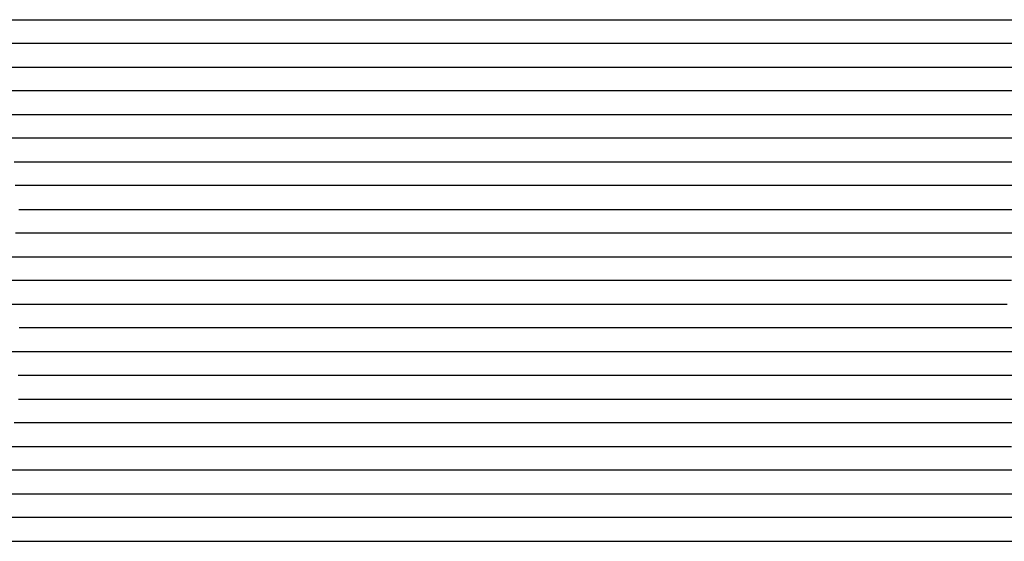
# Model space of a CAD drawing. Extents: x -4 to 4.3, y -2 to 2.5.
# Tile 69 of 108: x 1.19 to 1.71, y -0.6 to -0.32. Entities that reach past the tile are written whole.
import ezdxf

# ---------------------------------------------------------------- set-up
doc = ezdxf.new("R2010")
doc.units = 0

msp = doc.modelspace()

# ---------------------------------------------------------------- linework, layer by layer
at = {"layer": 'Default', "color": 72, "linetype": 'CONTINUOUS'}
for p, q in [((1.179468, -0.32496, -0.10439), (1.189794, -0.32496, -0.093793)), ((1.189794, -0.32496, -0.093793), (1.200698, -0.32496, -0.08371)), ((1.200698, -0.32496, -0.08371), (1.21217, -0.32496, -0.07424)), ((1.21217, -0.32496, -0.07424), (1.22422, -0.32496, -0.065285)), ((1.22422, -0.32496, -0.065285), (1.236761, -0.32496, -0.056683)), ((1.236761, -0.32496, -0.056683), (1.249646, -0.32496, -0.04901)), ((1.249646, -0.32496, -0.04901), (1.263071, -0.32496, -0.041935)), ((1.263071, -0.32496, -0.041935), (1.276894, -0.32496, -0.035404)), ((1.276894, -0.32496, -0.035404), (1.291022, -0.32496, -0.0298)), ((1.291022, -0.32496, -0.0298), (1.305546, -0.32496, -0.024671)), ((1.305546, -0.32496, -0.024671), (1.320279, -0.32496, -0.020384)), ((1.320279, -0.32496, -0.020384), (1.335282, -0.32496, -0.016788)), ((1.335282, -0.32496, -0.016788), (1.350476, -0.32496, -0.013867)), ((1.350476, -0.32496, -0.013867), (1.36582, -0.32496, -0.011909)), ((1.36582, -0.32496, -0.011909), (1.38132, -0.32496, -0.010529)), ((1.38132, -0.32496, -0.010529), (1.834375, -0.32496, -0.01)), ((1.193652, -0.33746, -0.093857), (1.182142, -0.33746, -0.105499)), ((1.205688, -0.33746, -0.082808), (1.193652, -0.33746, -0.093857)), ((1.2184, -0.33746, -0.072283), (1.205688, -0.33746, -0.082808)), ((1.231467, -0.33746, -0.062946), (1.2184, -0.33746, -0.072283)), ((1.245052, -0.33746, -0.054037), (1.231467, -0.33746, -0.062946)), ((1.258961, -0.33746, -0.046135), (1.245052, -0.33746, -0.054037)), ((1.273307, -0.33746, -0.03879), (1.258961, -0.33746, -0.046135)), ((1.287895, -0.33746, -0.032496), (1.273307, -0.33746, -0.03879)), ((1.302828, -0.33746, -0.026766), (1.287895, -0.33746, -0.032496)), ((1.31793, -0.33746, -0.022116), (1.302828, -0.33746, -0.026766)), ((1.333243, -0.33746, -0.018051), (1.31793, -0.33746, -0.022116)), ((1.348706, -0.33746, -0.014914), (1.333243, -0.33746, -0.018051)), ((1.37984, -0.33746, -0.010921), (1.348706, -0.33746, -0.014914)), ((1.395464, -0.33746, -0.010124), (1.37984, -0.33746, -0.010921)), ((1.411089, -0.33746, -0.01), (1.395464, -0.33746, -0.010124)), ((1.723588, -0.33746, -0.010345), (1.411089, -0.33746, -0.01)), ((1.183833, -0.34996, -0.108378), (1.193992, -0.34996, -0.097437)), ((1.193992, -0.34996, -0.097437), (1.204623, -0.34996, -0.087116)), ((1.204623, -0.34996, -0.087116), (1.215835, -0.34996, -0.077347)), ((1.215835, -0.34996, -0.077347), (1.227615, -0.34996, -0.06821)), ((1.227615, -0.34996, -0.06821), (1.239961, -0.34996, -0.05977)), ((1.239961, -0.34996, -0.05977), (1.25286, -0.34996, -0.051662)), ((1.25286, -0.34996, -0.051662), (1.266089, -0.34996, -0.044336)), ((1.266089, -0.34996, -0.044336), (1.279758, -0.34996, -0.037777)), ((1.279758, -0.34996, -0.037777), (1.293845, -0.34996, -0.031644)), ((1.293845, -0.34996, -0.031644), (1.308171, -0.34996, -0.026373)), ((1.308171, -0.34996, -0.026373), (1.322835, -0.34996, -0.021726)), ((1.322835, -0.34996, -0.021726), (1.33773, -0.34996, -0.017877)), ((1.33773, -0.34996, -0.017877), (1.352858, -0.34996, -0.014846)), ((1.352858, -0.34996, -0.014846), (1.368179, -0.34996, -0.012448)), ((1.368179, -0.34996, -0.012448), (1.383616, -0.34996, -0.011009)), ((1.383616, -0.34996, -0.011009), (1.399173, -0.34996, -0.010131)), ((1.399173, -0.34996, -0.010131), (1.649148, -0.34996, -0.010018)), ((1.649148, -0.34996, -0.010018), (1.742888, -0.34996, -0.011298)), ((1.194609, -0.36246, -0.100741), (1.183506, -0.36246, -0.113158)), ((1.206414, -0.36246, -0.089051), (1.194609, -0.36246, -0.100741)), ((1.218712, -0.36246, -0.078387), (1.206414, -0.36246, -0.089051)), ((1.231486, -0.36246, -0.068375), (1.218712, -0.36246, -0.078387)), ((1.244884, -0.36246, -0.058939), (1.231486, -0.36246, -0.068375)), ((1.27272, -0.36246, -0.042832), (1.244884, -0.36246, -0.058939)), ((1.3019, -0.36246, -0.029963), (1.27272, -0.36246, -0.042832)), ((1.316891, -0.36246, -0.024834), (1.3019, -0.36246, -0.029963)), ((1.332068, -0.36246, -0.020375), (1.316891, -0.36246, -0.024834)), ((1.34745, -0.36246, -0.01661), (1.332068, -0.36246, -0.020375)), ((1.36293, -0.36246, -0.013845), (1.34745, -0.36246, -0.01661)), ((1.378505, -0.36246, -0.011707), (1.36293, -0.36246, -0.013845)), ((1.394124, -0.36246, -0.010455), (1.378505, -0.36246, -0.011707)), ((1.409749, -0.36246, -0.010023), (1.394124, -0.36246, -0.010455)), ((1.644117, -0.36246, -0.010197), (1.409749, -0.36246, -0.010023)), ((1.722214, -0.36246, -0.012406), (1.644117, -0.36246, -0.010197)), ((1.182928, -0.37496, -0.118346), (1.192513, -0.37496, -0.107144)), ((1.192513, -0.37496, -0.107144), (1.20267, -0.37496, -0.096386)), ((1.20267, -0.37496, -0.096386), (1.213397, -0.37496, -0.086141)), ((1.213397, -0.37496, -0.086141), (1.224697, -0.37496, -0.076475)), ((1.224697, -0.37496, -0.076475), (1.23657, -0.37496, -0.067452)), ((1.23657, -0.37496, -0.067452), (1.261946, -0.37496, -0.050885)), ((1.261946, -0.37496, -0.050885), (1.275171, -0.37496, -0.043733)), ((1.275171, -0.37496, -0.043733), (1.288915, -0.37496, -0.036962)), ((1.288915, -0.37496, -0.036962), (1.302932, -0.37496, -0.031086)), ((1.302932, -0.37496, -0.031086), (1.317342, -0.37496, -0.025805)), ((1.317342, -0.37496, -0.025805), (1.332012, -0.37496, -0.021385)), ((1.332012, -0.37496, -0.021385), (1.346973, -0.37496, -0.017553)), ((1.346973, -0.37496, -0.017553), (1.377465, -0.37496, -0.012357)), ((1.377465, -0.37496, -0.012357), (1.392911, -0.37496, -0.010813)), ((1.392911, -0.37496, -0.010813), (1.408458, -0.37496, -0.010103)), ((1.408458, -0.37496, -0.010103), (1.611567, -0.37496, -0.01001)), ((1.611567, -0.37496, -0.01001), (1.658432, -0.37496, -0.011317)), ((1.658432, -0.37496, -0.011317), (1.720855, -0.37496, -0.014424)), ((1.193237, -0.38746, -0.110488), (1.182636, -0.38746, -0.123498)), ((1.20456, -0.38746, -0.098227), (1.193237, -0.38746, -0.110488)), ((1.216499, -0.38746, -0.086874), (1.20456, -0.38746, -0.098227)), ((1.228819, -0.38746, -0.076473), (1.216499, -0.38746, -0.086874)), ((1.241804, -0.38746, -0.066344), (1.228819, -0.38746, -0.076473)), ((1.255187, -0.38746, -0.057387), (1.241804, -0.38746, -0.066344)), ((1.269021, -0.38746, -0.04905), (1.255187, -0.38746, -0.057387)), ((1.283197, -0.38746, -0.041607), (1.269021, -0.38746, -0.04905)), ((1.297735, -0.38746, -0.034869), (1.283197, -0.38746, -0.041607)), ((1.312477, -0.38746, -0.029062), (1.297735, -0.38746, -0.034869)), ((1.32753, -0.38746, -0.023774), (1.312477, -0.38746, -0.029062)), ((1.342757, -0.38746, -0.019538), (1.32753, -0.38746, -0.023774)), ((1.358149, -0.38746, -0.015996), (1.342757, -0.38746, -0.019538)), ((1.373677, -0.38746, -0.013281), (1.358149, -0.38746, -0.015996)), ((1.38926, -0.38746, -0.011541), (1.373677, -0.38746, -0.013281)), ((1.404881, -0.38746, -0.010396), (1.38926, -0.38746, -0.011541)), ((1.420506, -0.38746, -0.010004), (1.404881, -0.38746, -0.010396)), ((1.607998, -0.38746, -0.010129), (1.420506, -0.38746, -0.010004)), ((1.639193, -0.38746, -0.011398), (1.607998, -0.38746, -0.010129)), ((1.701558, -0.38746, -0.015635), (1.639193, -0.38746, -0.011398)), ((1.748413, -0.38746, -0.017589), (1.701558, -0.38746, -0.015635)), ((1.185166, -0.39996, -0.124954), (1.201168, -0.39996, -0.106148)), ((1.201168, -0.39996, -0.106148), (1.211352, -0.39996, -0.095502)), ((1.211352, -0.39996, -0.095502), (1.222153, -0.39996, -0.085308)), ((1.222153, -0.39996, -0.085308), (1.233516, -0.39996, -0.075717)), ((1.233516, -0.39996, -0.075717), (1.257963, -0.39996, -0.058045)), ((1.257963, -0.39996, -0.058045), (1.270775, -0.39996, -0.050187)), ((1.270775, -0.39996, -0.050187), (1.297914, -0.39996, -0.036378)), ((1.297914, -0.39996, -0.036378), (1.311941, -0.39996, -0.0307)), ((1.311941, -0.39996, -0.0307), (1.326425, -0.39996, -0.025418)), ((1.326425, -0.39996, -0.025418), (1.356102, -0.39996, -0.017281)), ((1.356102, -0.39996, -0.017281), (1.371237, -0.39996, -0.014316)), ((1.371237, -0.39996, -0.014316), (1.38657, -0.39996, -0.012165)), ((1.38657, -0.39996, -0.012165), (1.402044, -0.39996, -0.010663)), ((1.402044, -0.39996, -0.010663), (1.43321, -0.39996, -0.01)), ((1.43321, -0.39996, -0.01), (1.589459, -0.39996, -0.010034)), ((1.589459, -0.39996, -0.010034), (1.620706, -0.39996, -0.011137)), ((1.620706, -0.39996, -0.011137), (1.714119, -0.39996, -0.019349)), ((1.196065, -0.41246, -0.11633), (1.185666, -0.41246, -0.129586)), ((1.206985, -0.41246, -0.104082), (1.196065, -0.41246, -0.11633)), ((1.218513, -0.41246, -0.092286), (1.206985, -0.41246, -0.104082)), ((1.230744, -0.41246, -0.081094), (1.218513, -0.41246, -0.092286)), ((1.243489, -0.41246, -0.070962), (1.230744, -0.41246, -0.081094)), ((1.256641, -0.41246, -0.061634), (1.243489, -0.41246, -0.070962)), ((1.270262, -0.41246, -0.052898), (1.256641, -0.41246, -0.061634)), ((1.284237, -0.41246, -0.045043), (1.270262, -0.41246, -0.052898)), ((1.298603, -0.41246, -0.037859), (1.284237, -0.41246, -0.045043)), ((1.313269, -0.41246, -0.031586), (1.298603, -0.41246, -0.037859)), ((1.328188, -0.41246, -0.026105), (1.313269, -0.41246, -0.031586)), ((1.343377, -0.41246, -0.021377), (1.328188, -0.41246, -0.026105)), ((1.374149, -0.41246, -0.014518), (1.343377, -0.41246, -0.021377)), ((1.389713, -0.41246, -0.012268), (1.374149, -0.41246, -0.014518)), ((1.405316, -0.41246, -0.010887), (1.389713, -0.41246, -0.012268)), ((1.420941, -0.41246, -0.010059), (1.405316, -0.41246, -0.010887)), ((1.577187, -0.41246, -0.010009), (1.420941, -0.41246, -0.010059)), ((1.608375, -0.41246, -0.011237), (1.577187, -0.41246, -0.010009)), ((1.639428, -0.41246, -0.013889), (1.608375, -0.41246, -0.011237)), ((1.717093, -0.41246, -0.023115), (1.639428, -0.41246, -0.013889)), ((1.187618, -0.42496, -0.132698), (1.190322, -0.42496, -0.128599)), ((1.190322, -0.42496, -0.128599), (1.198927, -0.42496, -0.117593)), ((1.198927, -0.42496, -0.117593), (1.20855, -0.42496, -0.106406)), ((1.20855, -0.42496, -0.106406), (1.218741, -0.42496, -0.095707)), ((1.218741, -0.42496, -0.095707), (1.229516, -0.42496, -0.085522)), ((1.229516, -0.42496, -0.085522), (1.240872, -0.42496, -0.07592)), ((1.240872, -0.42496, -0.07592), (1.252803, -0.42496, -0.066969)), ((1.252803, -0.42496, -0.066969), (1.265302, -0.42496, -0.058335)), ((1.265302, -0.42496, -0.058335), (1.278158, -0.42496, -0.050423)), ((1.278158, -0.42496, -0.050423), (1.305283, -0.42496, -0.03666)), ((1.305283, -0.42496, -0.03666), (1.333793, -0.42496, -0.02551)), ((1.333793, -0.42496, -0.02551), (1.348425, -0.42496, -0.02117)), ((1.348425, -0.42496, -0.02117), (1.363406, -0.42496, -0.017313)), ((1.363406, -0.42496, -0.017313), (1.378537, -0.42496, -0.014383)), ((1.378537, -0.42496, -0.014383), (1.393877, -0.42496, -0.012219)), ((1.393877, -0.42496, -0.012219), (1.409349, -0.42496, -0.010749)), ((1.409349, -0.42496, -0.010749), (1.424904, -0.42496, -0.010086)), ((1.424904, -0.42496, -0.010086), (1.565514, -0.42496, -0.010007)), ((1.565514, -0.42496, -0.010007), (1.596762, -0.42496, -0.011005)), ((1.596762, -0.42496, -0.011005), (1.627935, -0.42496, -0.014219)), ((1.627935, -0.42496, -0.014219), (1.70525, -0.42496, -0.025649)), ((1.70525, -0.42496, -0.025649), (1.73625, -0.42496, -0.028814)), ((1.188286, -0.43746, -0.134003), (1.185876, -0.43746, -0.131463)), ((1.193105, -0.43746, -0.129941), (1.188286, -0.43746, -0.134003)), ((1.203498, -0.43746, -0.116678), (1.193105, -0.43746, -0.129941)), ((1.214451, -0.43746, -0.104383), (1.203498, -0.43746, -0.116678)), ((1.225964, -0.43746, -0.092668), (1.214451, -0.43746, -0.104383)), ((1.238168, -0.43746, -0.081473), (1.225964, -0.43746, -0.092668)), ((1.250807, -0.43746, -0.071366), (1.238168, -0.43746, -0.081473)), ((1.263945, -0.43746, -0.061818), (1.250807, -0.43746, -0.071366)), ((1.277591, -0.43746, -0.053033), (1.263945, -0.43746, -0.061818)), ((1.291555, -0.43746, -0.045245), (1.277591, -0.43746, -0.053033)), ((1.305937, -0.43746, -0.038024), (1.291555, -0.43746, -0.045245)), ((1.320597, -0.43746, -0.031799), (1.305937, -0.43746, -0.038024)), ((1.335526, -0.43746, -0.026293), (1.320597, -0.43746, -0.031799)), ((1.350687, -0.43746, -0.021611), (1.335526, -0.43746, -0.026293)), ((1.365978, -0.43746, -0.017798), (1.350687, -0.43746, -0.021611)), ((1.381435, -0.43746, -0.014551), (1.365978, -0.43746, -0.017798)), ((1.396998, -0.43746, -0.012247), (1.381435, -0.43746, -0.014551)), ((1.412603, -0.43746, -0.010851), (1.396998, -0.43746, -0.012247)), ((1.428228, -0.43746, -0.010065), (1.412603, -0.43746, -0.010851)), ((1.553227, -0.43746, -0.01), (1.428228, -0.43746, -0.010065)), ((1.58441, -0.43746, -0.010821), (1.553227, -0.43746, -0.01)), ((1.599937, -0.43746, -0.012114), (1.58441, -0.43746, -0.010821)), ((1.630788, -0.43746, -0.016114), (1.599937, -0.43746, -0.012114)), ((1.692206, -0.43746, -0.027766), (1.630788, -0.43746, -0.016114)), ((1.723251, -0.43746, -0.032518), (1.692206, -0.43746, -0.027766)), ((1.177747, -0.44996, -0.118473), (1.189166, -0.44996, -0.130762)), ((1.189166, -0.44996, -0.130762), (1.194484, -0.44996, -0.134019)), ((1.194484, -0.44996, -0.134019), (1.197143, -0.44996, -0.129829)), ((1.197143, -0.44996, -0.129829), (1.199802, -0.44996, -0.126086)), ((1.199802, -0.44996, -0.126086), (1.208851, -0.44996, -0.114742)), ((1.208851, -0.44996, -0.114742), (1.218594, -0.44996, -0.103752)), ((1.218594, -0.44996, -0.103752), (1.22896, -0.44996, -0.093231)), ((1.22896, -0.44996, -0.093231), (1.239926, -0.44996, -0.083254)), ((1.239926, -0.44996, -0.083254), (1.251483, -0.44996, -0.073888)), ((1.251483, -0.44996, -0.073888), (1.263622, -0.44996, -0.064788)), ((1.263622, -0.44996, -0.064788), (1.276124, -0.44996, -0.056422)), ((1.276124, -0.44996, -0.056422), (1.302616, -0.44996, -0.041495)), ((1.302616, -0.44996, -0.041495), (1.316331, -0.44996, -0.035203)), ((1.316331, -0.44996, -0.035203), (1.330533, -0.44996, -0.029367)), ((1.330533, -0.44996, -0.029367), (1.344985, -0.44996, -0.024453)), ((1.344985, -0.44996, -0.024453), (1.359778, -0.44996, -0.020081)), ((1.359778, -0.44996, -0.020081), (1.390007, -0.44996, -0.01383)), ((1.390007, -0.44996, -0.01383), (1.40536, -0.44996, -0.011813)), ((1.40536, -0.44996, -0.011813), (1.420852, -0.44996, -0.010601)), ((1.420852, -0.44996, -0.010601), (1.436429, -0.44996, -0.010007)), ((1.436429, -0.44996, -0.010007), (1.545793, -0.44996, -0.01)), ((1.545793, -0.44996, -0.01), (1.561418, -0.44996, -0.010161)), ((1.561418, -0.44996, -0.010161), (1.592648, -0.44996, -0.012203)), ((1.592648, -0.44996, -0.012203), (1.608222, -0.44996, -0.014126)), ((1.608222, -0.44996, -0.014126), (1.639145, -0.44996, -0.019625)), ((1.639145, -0.44996, -0.019625), (1.700154, -0.44996, -0.033684)), ((1.700154, -0.44996, -0.033684), (1.715393, -0.44996, -0.036797)), ((1.189677, -0.46246, -0.12716), (1.179922, -0.46246, -0.116888)), ((1.19205, -0.46246, -0.130128), (1.189677, -0.46246, -0.12716)), ((1.194422, -0.46246, -0.132875), (1.19205, -0.46246, -0.130128)), ((1.199166, -0.46246, -0.132403), (1.194422, -0.46246, -0.132875)), ((1.209388, -0.46246, -0.119031), (1.199166, -0.46246, -0.132403)), ((1.220306, -0.46246, -0.106408), (1.209388, -0.46246, -0.119031)), ((1.231626, -0.46246, -0.094818), (1.220306, -0.46246, -0.106408)), ((1.243662, -0.46246, -0.083367), (1.231626, -0.46246, -0.094818)), ((1.256362, -0.46246, -0.072854), (1.243662, -0.46246, -0.083367)), ((1.282955, -0.46246, -0.054478), (1.256362, -0.46246, -0.072854)), ((1.296873, -0.46246, -0.046582), (1.282955, -0.46246, -0.054478)), ((1.311226, -0.46246, -0.03926), (1.296873, -0.46246, -0.046582)), ((1.340659, -0.46246, -0.02715), (1.311226, -0.46246, -0.03926)), ((1.355753, -0.46246, -0.022353), (1.340659, -0.46246, -0.02715)), ((1.371039, -0.46246, -0.018263), (1.355753, -0.46246, -0.022353)), ((1.386498, -0.46246, -0.01499), (1.371039, -0.46246, -0.018263)), ((1.40203, -0.46246, -0.012704), (1.386498, -0.46246, -0.01499)), ((1.417633, -0.46246, -0.010997), (1.40203, -0.46246, -0.012704)), ((1.433257, -0.46246, -0.010177), (1.417633, -0.46246, -0.010997)), ((1.448882, -0.46246, -0.01), (1.433257, -0.46246, -0.010177)), ((1.558231, -0.46246, -0.010257), (1.448882, -0.46246, -0.01)), ((1.573778, -0.46246, -0.011133), (1.558231, -0.46246, -0.010257)), ((1.589256, -0.46246, -0.012683), (1.573778, -0.46246, -0.011133)), ((1.604627, -0.46246, -0.014807), (1.589256, -0.46246, -0.012683)), ((1.619918, -0.46246, -0.017598), (1.604627, -0.46246, -0.014807)), ((1.650155, -0.46246, -0.024475), (1.619918, -0.46246, -0.017598)), ((1.710595, -0.46246, -0.041245), (1.650155, -0.46246, -0.024475)), ((1.181516, -0.47496, -0.115179), (1.192949, -0.47496, -0.126844)), ((1.192949, -0.47496, -0.126844), (1.203886, -0.47496, -0.131521)), ((1.203886, -0.47496, -0.131521), (1.205682, -0.47496, -0.128704)), ((1.205682, -0.47496, -0.128704), (1.207477, -0.47496, -0.126192)), ((1.207477, -0.47496, -0.126192), (1.218253, -0.47496, -0.112878)), ((1.218253, -0.47496, -0.112878), (1.228006, -0.47496, -0.102109)), ((1.228006, -0.47496, -0.102109), (1.238496, -0.47496, -0.091718)), ((1.238496, -0.47496, -0.091718), (1.261296, -0.47496, -0.072161)), ((1.261296, -0.47496, -0.072161), (1.273309, -0.47496, -0.063305)), ((1.273309, -0.47496, -0.063305), (1.285886, -0.47496, -0.055168)), ((1.285886, -0.47496, -0.055168), (1.299005, -0.47496, -0.047443)), ((1.299005, -0.47496, -0.047443), (1.312469, -0.47496, -0.040438)), ((1.312469, -0.47496, -0.040438), (1.32633, -0.47496, -0.034255)), ((1.32633, -0.47496, -0.034255), (1.3406, -0.47496, -0.028547)), ((1.3406, -0.47496, -0.028547), (1.355107, -0.47496, -0.023784)), ((1.355107, -0.47496, -0.023784), (1.369952, -0.47496, -0.019587)), ((1.369952, -0.47496, -0.019587), (1.384988, -0.47496, -0.01608)), ((1.384988, -0.47496, -0.01608), (1.400205, -0.47496, -0.013501)), ((1.400205, -0.47496, -0.013501), (1.41561, -0.47496, -0.011462)), ((1.41561, -0.47496, -0.011462), (1.4311, -0.47496, -0.010382)), ((1.4311, -0.47496, -0.010382), (1.540433, -0.47496, -0.010001)), ((1.540433, -0.47496, -0.010001), (1.556058, -0.47496, -0.010398)), ((1.556058, -0.47496, -0.010398), (1.571677, -0.47496, -0.011411)), ((1.571677, -0.47496, -0.011411), (1.58727, -0.47496, -0.013204)), ((1.58727, -0.47496, -0.013204), (1.602792, -0.47496, -0.015749)), ((1.602792, -0.47496, -0.015749), (1.633523, -0.47496, -0.022483)), ((1.633523, -0.47496, -0.022483), (1.663771, -0.47496, -0.031283)), ((1.663771, -0.47496, -0.031283), (1.708284, -0.47496, -0.046416)), ((1.197539, -0.48746, -0.12792), (1.187671, -0.48746, -0.117419)), ((1.199911, -0.48746, -0.130832), (1.197539, -0.48746, -0.12792)), ((1.202283, -0.48746, -0.133267), (1.199911, -0.48746, -0.130832)), ((1.207027, -0.48746, -0.132125), (1.202283, -0.48746, -0.133267)), ((1.217283, -0.48746, -0.118705), (1.207027, -0.48746, -0.132125)), ((1.228244, -0.48746, -0.106105), (1.217283, -0.48746, -0.118705)), ((1.239594, -0.48746, -0.094577), (1.228244, -0.48746, -0.106105)), ((1.251662, -0.48746, -0.083157), (1.239594, -0.48746, -0.094577)), ((1.264396, -0.48746, -0.072686), (1.251662, -0.48746, -0.083157)), ((1.29102, -0.48746, -0.054398), (1.264396, -0.48746, -0.072686)), ((1.319219, -0.48746, -0.039079), (1.29102, -0.48746, -0.054398)), ((1.333778, -0.48746, -0.032809), (1.319219, -0.48746, -0.039079)), ((1.34868, -0.48746, -0.027004), (1.333778, -0.48746, -0.032809)), ((1.363795, -0.48746, -0.022239), (1.34868, -0.48746, -0.027004)), ((1.379089, -0.48746, -0.018231), (1.363795, -0.48746, -0.022239)), ((1.394548, -0.48746, -0.014997), (1.379089, -0.48746, -0.018231)), ((1.410082, -0.48746, -0.012713), (1.394548, -0.48746, -0.014997)), ((1.425682, -0.48746, -0.011022), (1.410082, -0.48746, -0.012713)), ((1.441306, -0.48746, -0.010136), (1.425682, -0.48746, -0.011022)), ((1.456931, -0.48746, -0.01), (1.441306, -0.48746, -0.010136)), ((1.550632, -0.48746, -0.0103), (1.456931, -0.48746, -0.01)), ((1.581597, -0.48746, -0.013179), (1.550632, -0.48746, -0.0103)), ((1.596862, -0.48746, -0.015605), (1.581597, -0.48746, -0.013179)), ((1.626987, -0.48746, -0.022651), (1.596862, -0.48746, -0.015605)), ((1.641804, -0.48746, -0.0271), (1.626987, -0.48746, -0.022651)), ((1.671011, -0.48746, -0.037344), (1.641804, -0.48746, -0.0271)), ((1.714796, -0.48746, -0.054953), (1.671011, -0.48746, -0.037344)), ((1.182624, -0.49996, -0.108972), (1.194611, -0.49996, -0.120548)), ((1.194611, -0.49996, -0.120548), (1.205851, -0.49996, -0.133053)), ((1.205851, -0.49996, -0.133053), (1.211073, -0.49996, -0.132282)), ((1.211073, -0.49996, -0.132282), (1.213685, -0.49996, -0.128448)), ((1.213685, -0.49996, -0.128448), (1.216296, -0.49996, -0.12499)), ((1.216296, -0.49996, -0.12499), (1.225711, -0.49996, -0.113401)), ((1.225711, -0.49996, -0.113401), (1.235564, -0.49996, -0.102409)), ((1.235564, -0.49996, -0.102409), (1.245993, -0.49996, -0.091989)), ((1.245993, -0.49996, -0.091989), (1.2687, -0.49996, -0.072378)), ((1.2687, -0.49996, -0.072378), (1.280689, -0.49996, -0.06352)), ((1.280689, -0.49996, -0.06352), (1.293256, -0.49996, -0.055371)), ((1.293256, -0.49996, -0.055371), (1.306367, -0.49996, -0.047721)), ((1.306367, -0.49996, -0.047721), (1.319862, -0.49996, -0.040677)), ((1.319862, -0.49996, -0.040677), (1.333714, -0.49996, -0.034497)), ((1.333714, -0.49996, -0.034497), (1.347983, -0.49996, -0.028726)), ((1.347983, -0.49996, -0.028726), (1.362468, -0.49996, -0.023834)), ((1.362468, -0.49996, -0.023834), (1.377272, -0.49996, -0.019592)), ((1.377272, -0.49996, -0.019592), (1.392292, -0.49996, -0.01613)), ((1.392292, -0.49996, -0.01613), (1.407518, -0.49996, -0.013542)), ((1.407518, -0.49996, -0.013542), (1.422922, -0.49996, -0.011539)), ((1.422922, -0.49996, -0.011539), (1.438417, -0.49996, -0.010484)), ((1.438417, -0.49996, -0.010484), (1.532123, -0.49996, -0.01)), ((1.532123, -0.49996, -0.01), (1.547748, -0.49996, -0.010394)), ((1.547748, -0.49996, -0.010394), (1.563368, -0.49996, -0.011425)), ((1.563368, -0.49996, -0.011425), (1.578959, -0.49996, -0.013306)), ((1.578959, -0.49996, -0.013306), (1.594472, -0.49996, -0.016089)), ((1.594472, -0.49996, -0.016089), (1.609851, -0.49996, -0.01947)), ((1.609851, -0.49996, -0.01947), (1.625112, -0.49996, -0.023816)), ((1.625112, -0.49996, -0.023816), (1.654981, -0.49996, -0.034115)), ((1.654981, -0.49996, -0.034115), (1.684077, -0.49996, -0.046627)), ((1.684077, -0.49996, -0.046627), (1.712492, -0.49996, -0.060489)), ((1.204171, -0.51246, -0.126852), (1.187231, -0.51246, -0.110077)), ((1.207155, -0.51246, -0.130627), (1.204171, -0.51246, -0.126852)), ((1.21014, -0.51246, -0.133809), (1.207155, -0.51246, -0.130627)), ((1.219894, -0.51246, -0.125573), (1.21014, -0.51246, -0.133809)), ((1.23038, -0.51246, -0.112452), (1.219894, -0.51246, -0.125573)), ((1.241599, -0.51246, -0.100058), (1.23038, -0.51246, -0.112452)), ((1.253489, -0.51246, -0.088531), (1.241599, -0.51246, -0.100058)), ((1.278595, -0.51246, -0.067845), (1.253489, -0.51246, -0.088531)), ((1.291894, -0.51246, -0.058725), (1.278595, -0.51246, -0.067845)), ((1.30564, -0.51246, -0.050248), (1.291894, -0.51246, -0.058725)), ((1.31977, -0.51246, -0.04261), (1.30564, -0.51246, -0.050248)), ((1.334251, -0.51246, -0.035776), (1.31977, -0.51246, -0.04261)), ((1.349002, -0.51246, -0.029798), (1.334251, -0.51246, -0.035776)), ((1.364057, -0.51246, -0.024539), (1.349002, -0.51246, -0.029798)), ((1.394601, -0.51246, -0.016567), (1.364057, -0.51246, -0.024539)), ((1.410109, -0.51246, -0.013705), (1.394601, -0.51246, -0.016567)), ((1.425676, -0.51246, -0.011786), (1.410109, -0.51246, -0.013705)), ((1.441295, -0.51246, -0.010438), (1.425676, -0.51246, -0.011786)), ((1.45692, -0.51246, -0.010021), (1.441295, -0.51246, -0.010438)), ((1.535031, -0.51246, -0.010039), (1.45692, -0.51246, -0.010021)), ((1.550591, -0.51246, -0.010707), (1.535031, -0.51246, -0.010039)), ((1.566064, -0.51246, -0.012125), (1.550591, -0.51246, -0.010707)), ((1.581366, -0.51246, -0.014274), (1.566064, -0.51246, -0.012125)), ((1.611506, -0.51246, -0.021038), (1.581366, -0.51246, -0.014274)), ((1.626231, -0.51246, -0.025493), (1.611506, -0.51246, -0.021038)), ((1.640693, -0.51246, -0.030626), (1.626231, -0.51246, -0.025493)), ((1.654837, -0.51246, -0.036409), (1.640693, -0.51246, -0.030626)), ((1.682534, -0.51246, -0.049773), (1.654837, -0.51246, -0.036409)), ((1.723635, -0.51246, -0.073049), (1.682534, -0.51246, -0.049773)), ((1.187317, -0.52496, -0.106928), (1.199205, -0.52496, -0.117911)), ((1.199205, -0.52496, -0.117911), (1.210682, -0.52496, -0.130105)), ((1.210682, -0.52496, -0.130105), (1.216036, -0.52496, -0.136304)), ((1.216036, -0.52496, -0.136304), (1.22139, -0.52496, -0.128329)), ((1.22139, -0.52496, -0.128329), (1.230087, -0.52496, -0.117222)), ((1.230087, -0.52496, -0.117222), (1.23972, -0.52496, -0.106097)), ((1.23972, -0.52496, -0.106097), (1.249948, -0.52496, -0.095442)), ((1.249948, -0.52496, -0.095442), (1.260769, -0.52496, -0.085312)), ((1.260769, -0.52496, -0.085312), (1.272176, -0.52496, -0.075774)), ((1.272176, -0.52496, -0.075774), (1.296707, -0.52496, -0.05813)), ((1.296707, -0.52496, -0.05813), (1.309526, -0.52496, -0.05038)), ((1.309526, -0.52496, -0.05038), (1.322897, -0.52496, -0.043124)), ((1.322897, -0.52496, -0.043124), (1.33663, -0.52496, -0.036497)), ((1.33663, -0.52496, -0.036497), (1.350702, -0.52496, -0.030709)), ((1.350702, -0.52496, -0.030709), (1.365153, -0.52496, -0.025453)), ((1.365153, -0.52496, -0.025453), (1.379837, -0.52496, -0.021071)), ((1.379837, -0.52496, -0.021071), (1.394809, -0.52496, -0.017374)), ((1.394809, -0.52496, -0.017374), (1.409979, -0.52496, -0.014412)), ((1.409979, -0.52496, -0.014412), (1.440801, -0.52496, -0.010789)), ((1.440801, -0.52496, -0.010789), (1.456346, -0.52496, -0.010082)), ((1.456346, -0.52496, -0.010082), (1.534455, -0.52496, -0.010129)), ((1.534455, -0.52496, -0.010129), (1.550079, -0.52496, -0.011078)), ((1.550079, -0.52496, -0.011078), (1.565675, -0.52496, -0.012592)), ((1.565675, -0.52496, -0.012592), (1.581227, -0.52496, -0.014947)), ((1.581227, -0.52496, -0.014947), (1.596676, -0.52496, -0.018253)), ((1.596676, -0.52496, -0.018253), (1.611955, -0.52496, -0.022107)), ((1.611955, -0.52496, -0.022107), (1.627106, -0.52496, -0.027009)), ((1.627106, -0.52496, -0.027009), (1.641972, -0.52496, -0.032623)), ((1.641972, -0.52496, -0.032623), (1.656589, -0.52496, -0.039093)), ((1.656589, -0.52496, -0.039093), (1.670877, -0.52496, -0.046398)), ((1.670877, -0.52496, -0.046398), (1.68479, -0.52496, -0.05426)), ((1.68479, -0.52496, -0.05426), (1.724607, -0.52496, -0.080541)), ((1.196307, -0.53746, -0.111675), (1.185186, -0.53746, -0.101765)), ((1.212623, -0.53746, -0.128137), (1.196307, -0.53746, -0.111675)), ((1.215397, -0.53746, -0.131729), (1.212623, -0.53746, -0.128137)), ((1.218172, -0.53746, -0.13471), (1.215397, -0.53746, -0.131729)), ((1.227978, -0.53746, -0.12499), (1.218172, -0.53746, -0.13471)), ((1.23852, -0.53746, -0.111915), (1.227978, -0.53746, -0.12499)), ((1.249783, -0.53746, -0.099592), (1.23852, -0.53746, -0.111915)), ((1.261625, -0.53746, -0.088205), (1.249783, -0.53746, -0.099592)), ((1.273911, -0.53746, -0.077631), (1.261625, -0.53746, -0.088205)), ((1.286859, -0.53746, -0.067456), (1.273911, -0.53746, -0.077631)), ((1.300186, -0.53746, -0.058455), (1.286859, -0.53746, -0.067456)), ((1.313986, -0.53746, -0.050007), (1.300186, -0.53746, -0.058455)), ((1.328135, -0.53746, -0.042496), (1.313986, -0.53746, -0.050007)), ((1.342659, -0.53746, -0.03569), (1.328135, -0.53746, -0.042496)), ((1.372388, -0.53746, -0.024471), (1.342659, -0.53746, -0.03569)), ((1.387593, -0.53746, -0.020114), (1.372388, -0.53746, -0.024471)), ((1.402962, -0.53746, -0.016475), (1.387593, -0.53746, -0.020114)), ((1.418474, -0.53746, -0.01363), (1.402962, -0.53746, -0.016475)), ((1.434049, -0.53746, -0.011754), (1.418474, -0.53746, -0.01363)), ((1.449667, -0.53746, -0.010497), (1.434049, -0.53746, -0.011754)), ((1.465292, -0.53746, -0.010013), (1.449667, -0.53746, -0.010497)), ((1.527776, -0.53746, -0.010064), (1.465292, -0.53746, -0.010013)), ((1.543335, -0.53746, -0.010749), (1.527776, -0.53746, -0.010064)), ((1.558816, -0.53746, -0.012176), (1.543335, -0.53746, -0.010749)), ((1.574129, -0.53746, -0.014275), (1.558816, -0.53746, -0.012176)), ((1.589311, -0.53746, -0.017353), (1.574129, -0.53746, -0.014275)), ((1.604239, -0.53746, -0.020986), (1.589311, -0.53746, -0.017353)), ((1.618938, -0.53746, -0.025528), (1.604239, -0.53746, -0.020986)), ((1.633334, -0.53746, -0.030719), (1.618938, -0.53746, -0.025528)), ((1.647436, -0.53746, -0.03667), (1.633334, -0.53746, -0.030719)), ((1.661134, -0.53746, -0.043206), (1.647436, -0.53746, -0.03667)), ((1.674519, -0.53746, -0.05055), (1.661134, -0.53746, -0.043206)), ((1.687371, -0.53746, -0.05829), (1.674519, -0.53746, -0.05055)), ((1.699686, -0.53746, -0.066806), (1.687371, -0.53746, -0.05829)), ((1.711776, -0.53746, -0.076247), (1.699686, -0.53746, -0.066806)), ((1.175201, -0.54996, -0.091254), (1.188045, -0.54996, -0.100945)), ((1.188045, -0.54996, -0.100945), (1.200517, -0.54996, -0.111886)), ((1.200517, -0.54996, -0.111886), (1.212264, -0.54996, -0.123807)), ((1.212264, -0.54996, -0.123807), (1.22323, -0.54996, -0.136593)), ((1.22323, -0.54996, -0.136593), (1.225774, -0.54996, -0.133575)), ((1.225774, -0.54996, -0.133575), (1.228317, -0.54996, -0.12951)), ((1.228317, -0.54996, -0.12951), (1.243068, -0.54996, -0.111343)), ((1.243068, -0.54996, -0.111343), (1.253017, -0.54996, -0.100588)), ((1.253017, -0.54996, -0.100588), (1.263627, -0.54996, -0.090316)), ((1.263627, -0.54996, -0.090316), (1.274852, -0.54996, -0.080204)), ((1.274852, -0.54996, -0.080204), (1.286462, -0.54996, -0.070889)), ((1.286462, -0.54996, -0.070889), (1.298649, -0.54996, -0.062238)), ((1.298649, -0.54996, -0.062238), (1.31139, -0.54996, -0.054001)), ((1.31139, -0.54996, -0.054001), (1.324512, -0.54996, -0.046396)), ((1.324512, -0.54996, -0.046396), (1.352043, -0.54996, -0.03333)), ((1.352043, -0.54996, -0.03333), (1.380896, -0.54996, -0.023112)), ((1.380896, -0.54996, -0.023112), (1.395709, -0.54996, -0.019191)), ((1.395709, -0.54996, -0.019191), (1.410814, -0.54996, -0.015769)), ((1.410814, -0.54996, -0.015769), (1.426052, -0.54996, -0.013143)), ((1.426052, -0.54996, -0.013143), (1.44145, -0.54996, -0.011437)), ((1.44145, -0.54996, -0.011437), (1.45698, -0.54996, -0.010274)), ((1.45698, -0.54996, -0.010274), (1.519434, -0.54996, -0.010009)), ((1.519434, -0.54996, -0.010009), (1.535059, -0.54996, -0.010433)), ((1.535059, -0.54996, -0.010433), (1.550679, -0.54996, -0.011685)), ((1.550679, -0.54996, -0.011685), (1.566254, -0.54996, -0.013624)), ((1.566254, -0.54996, -0.013624), (1.581759, -0.54996, -0.016548)), ((1.581759, -0.54996, -0.016548), (1.597113, -0.54996, -0.020195)), ((1.597113, -0.54996, -0.020195), (1.612315, -0.54996, -0.024551)), ((1.612315, -0.54996, -0.024551), (1.627336, -0.54996, -0.029921)), ((1.627336, -0.54996, -0.029921), (1.642049, -0.54996, -0.035785)), ((1.642049, -0.54996, -0.035785), (1.656564, -0.54996, -0.042789)), ((1.656564, -0.54996, -0.042789), (1.670636, -0.54996, -0.050299)), ((1.670636, -0.54996, -0.050299), (1.697625, -0.54996, -0.067997)), ((1.697625, -0.54996, -0.067997), (1.710547, -0.54996, -0.078183)), ((1.189939, -0.56246, -0.099469), (1.178134, -0.56246, -0.090438)), ((1.201134, -0.56246, -0.109176), (1.189939, -0.56246, -0.099469)), ((1.211602, -0.56246, -0.119369), (1.201134, -0.56246, -0.109176)), ((1.222479, -0.56246, -0.131423), (1.211602, -0.56246, -0.119369)), ((1.224889, -0.56246, -0.133907), (1.222479, -0.56246, -0.131423)), ((1.227298, -0.56246, -0.136654), (1.224889, -0.56246, -0.133907)), ((1.24234, -0.56246, -0.117215), (1.227298, -0.56246, -0.136654)), ((1.253202, -0.56246, -0.10466), (1.24234, -0.56246, -0.117215)), ((1.26479, -0.56246, -0.092678), (1.253202, -0.56246, -0.10466)), ((1.277063, -0.56246, -0.081576), (1.26479, -0.56246, -0.092678)), ((1.289697, -0.56246, -0.071623), (1.277063, -0.56246, -0.081576)), ((1.302904, -0.56246, -0.062011), (1.289697, -0.56246, -0.071623)), ((1.3165, -0.56246, -0.053415), (1.302904, -0.56246, -0.062011)), ((1.330511, -0.56246, -0.045481), (1.3165, -0.56246, -0.053415)), ((1.344817, -0.56246, -0.038419), (1.330511, -0.56246, -0.045481)), ((1.35951, -0.56246, -0.031967), (1.344817, -0.56246, -0.038419)), ((1.374386, -0.56246, -0.026583), (1.35951, -0.56246, -0.031967)), ((1.389541, -0.56246, -0.021715), (1.374386, -0.56246, -0.026583)), ((1.404862, -0.56246, -0.017871), (1.389541, -0.56246, -0.021715)), ((1.420315, -0.56246, -0.014776), (1.404862, -0.56246, -0.017871)), ((1.435868, -0.56246, -0.012446), (1.420315, -0.56246, -0.014776)), ((1.451471, -0.56246, -0.010943), (1.435868, -0.56246, -0.012446)), ((1.467095, -0.56246, -0.01011), (1.451471, -0.56246, -0.010943)), ((1.529545, -0.56246, -0.010341), (1.467095, -0.56246, -0.01011)), ((1.545051, -0.56246, -0.011542), (1.529545, -0.56246, -0.010341)), ((1.560465, -0.56246, -0.013452), (1.545051, -0.56246, -0.011542)), ((1.575681, -0.56246, -0.015981), (1.560465, -0.56246, -0.013452)), ((1.590759, -0.56246, -0.019501), (1.575681, -0.56246, -0.015981)), ((1.60554, -0.56246, -0.023519), (1.590759, -0.56246, -0.019501)), ((1.620099, -0.56246, -0.028509), (1.60554, -0.56246, -0.023519)), ((1.634262, -0.56246, -0.034026), (1.620099, -0.56246, -0.028509)), ((1.648179, -0.56246, -0.04051), (1.634262, -0.56246, -0.034026)), ((1.661589, -0.56246, -0.047355), (1.648179, -0.56246, -0.04051)), ((1.674705, -0.56246, -0.055198), (1.661589, -0.56246, -0.047355)), ((1.687346, -0.56246, -0.063384), (1.674705, -0.56246, -0.055198)), ((1.699427, -0.56246, -0.072159), (1.687346, -0.56246, -0.063384)), ((1.710931, -0.56246, -0.081597), (1.699427, -0.56246, -0.072159)), ((1.180229, -0.57496, -0.09049), (1.193704, -0.57496, -0.100385)), ((1.193704, -0.57496, -0.100385), (1.206298, -0.57496, -0.110383)), ((1.206298, -0.57496, -0.110383), (1.218536, -0.57496, -0.122503)), ((1.218536, -0.57496, -0.122503), (1.229638, -0.57496, -0.135191)), ((1.229638, -0.57496, -0.135191), (1.23221, -0.57496, -0.135848)), ((1.23221, -0.57496, -0.135848), (1.239927, -0.57496, -0.125019)), ((1.239927, -0.57496, -0.125019), (1.249109, -0.57496, -0.113712)), ((1.249109, -0.57496, -0.113712), (1.258959, -0.57496, -0.10285)), ((1.258959, -0.57496, -0.10285), (1.269455, -0.57496, -0.092477)), ((1.269455, -0.57496, -0.092477), (1.280569, -0.57496, -0.082256)), ((1.280569, -0.57496, -0.082256), (1.292069, -0.57496, -0.072734)), ((1.292069, -0.57496, -0.072734), (1.304105, -0.57496, -0.063899)), ((1.304105, -0.57496, -0.063899), (1.329839, -0.57496, -0.047967)), ((1.329839, -0.57496, -0.047967), (1.343264, -0.57496, -0.041031)), ((1.343264, -0.57496, -0.041031), (1.357145, -0.57496, -0.034763)), ((1.357145, -0.57496, -0.034763), (1.371386, -0.57496, -0.029108)), ((1.371386, -0.57496, -0.029108), (1.385908, -0.57496, -0.024081)), ((1.385908, -0.57496, -0.024081), (1.400673, -0.57496, -0.019907)), ((1.400673, -0.57496, -0.019907), (1.415709, -0.57496, -0.01632)), ((1.415709, -0.57496, -0.01632), (1.430907, -0.57496, -0.013704)), ((1.430907, -0.57496, -0.013704), (1.446306, -0.57496, -0.011659)), ((1.446306, -0.57496, -0.011659), (1.461795, -0.57496, -0.010488)), ((1.461795, -0.57496, -0.010488), (1.508618, -0.57496, -0.01)), ((1.508618, -0.57496, -0.01), (1.524243, -0.57496, -0.01028)), ((1.524243, -0.57496, -0.01028), (1.539866, -0.57496, -0.011244)), ((1.539866, -0.57496, -0.011244), (1.555461, -0.57496, -0.013104)), ((1.555461, -0.57496, -0.013104), (1.570976, -0.57496, -0.015763)), ((1.570976, -0.57496, -0.015763), (1.586377, -0.57496, -0.019179)), ((1.586377, -0.57496, -0.019179), (1.601631, -0.57496, -0.023607)), ((1.601631, -0.57496, -0.023607), (1.616637, -0.57496, -0.028589)), ((1.616637, -0.57496, -0.028589), (1.631466, -0.57496, -0.034558)), ((1.631466, -0.57496, -0.034558), (1.64596, -0.57496, -0.041225)), ((1.64596, -0.57496, -0.041225), (1.660156, -0.57496, -0.048623)), ((1.660156, -0.57496, -0.048623), (1.674012, -0.57496, -0.056926)), ((1.674012, -0.57496, -0.056926), (1.687415, -0.57496, -0.066034)), ((1.687415, -0.57496, -0.066034), (1.700338, -0.57496, -0.075738)), ((1.700338, -0.57496, -0.075738), (1.712833, -0.57496, -0.086562)), ((1.208386, -0.58746, -0.110334), (1.183862, -0.58746, -0.093173)), ((1.219069, -0.58746, -0.119736), (1.208386, -0.58746, -0.110334)), ((1.234282, -0.58746, -0.136177), (1.219069, -0.58746, -0.119736)), ((1.239069, -0.58746, -0.131656), (1.234282, -0.58746, -0.136177)), ((1.249399, -0.58746, -0.118331), (1.239069, -0.58746, -0.131656)), ((1.260182, -0.58746, -0.106094), (1.249399, -0.58746, -0.118331)), ((1.271675, -0.58746, -0.094041), (1.260182, -0.58746, -0.106094)), ((1.283866, -0.58746, -0.082813), (1.271675, -0.58746, -0.094041)), ((1.296432, -0.58746, -0.072739), (1.283866, -0.58746, -0.082813)), ((1.309555, -0.58746, -0.063042), (1.296432, -0.58746, -0.072739)), ((1.323109, -0.58746, -0.054282), (1.309555, -0.58746, -0.063042)), ((1.337057, -0.58746, -0.046281), (1.323109, -0.58746, -0.054282)), ((1.351371, -0.58746, -0.039056), (1.337057, -0.58746, -0.046281)), ((1.366016, -0.58746, -0.032646), (1.351371, -0.58746, -0.039056)), ((1.380895, -0.58746, -0.02711), (1.366016, -0.58746, -0.032646)), ((1.396039, -0.58746, -0.022256), (1.380895, -0.58746, -0.02711)), ((1.411317, -0.58746, -0.018373), (1.396039, -0.58746, -0.022256)), ((1.426746, -0.58746, -0.01507), (1.411317, -0.58746, -0.018373)), ((1.442297, -0.58746, -0.012583), (1.426746, -0.58746, -0.01507)), ((1.457895, -0.58746, -0.011059), (1.442297, -0.58746, -0.012583)), ((1.47352, -0.58746, -0.010142), (1.457895, -0.58746, -0.011059)), ((1.520362, -0.58746, -0.010139), (1.47352, -0.58746, -0.010142)), ((1.535898, -0.58746, -0.011143), (1.520362, -0.58746, -0.010139)), ((1.551305, -0.58746, -0.012787), (1.535898, -0.58746, -0.011143)), ((1.566546, -0.58746, -0.015365), (1.551305, -0.58746, -0.012787)), ((1.581604, -0.58746, -0.018764), (1.566546, -0.58746, -0.015365)), ((1.596374, -0.58746, -0.022856), (1.581604, -0.58746, -0.018764)), ((1.625172, -0.58746, -0.033307), (1.596374, -0.58746, -0.022856)), ((1.652665, -0.58746, -0.046476), (1.625172, -0.58746, -0.033307)), ((1.66571, -0.58746, -0.054048), (1.652665, -0.58746, -0.046476)), ((1.678433, -0.58746, -0.062438), (1.66571, -0.58746, -0.054048)), ((1.690597, -0.58746, -0.07111), (1.678433, -0.58746, -0.062438)), ((1.702193, -0.58746, -0.080457), (1.690597, -0.58746, -0.07111)), ((1.713211, -0.58746, -0.09041), (1.702193, -0.58746, -0.080457)), ((1.170089, -0.59996, -0.089792), (1.198661, -0.59996, -0.104745)), ((1.198661, -0.59996, -0.104745), (1.212514, -0.59996, -0.113343)), ((1.212514, -0.59996, -0.113343), (1.22579, -0.59996, -0.123978)), ((1.22579, -0.59996, -0.123978), (1.237984, -0.59996, -0.136666)), ((1.237984, -0.59996, -0.136666), (1.240691, -0.59996, -0.135327)), ((1.240691, -0.59996, -0.135327), (1.243398, -0.59996, -0.131145)), ((1.243398, -0.59996, -0.131145), (1.258637, -0.59996, -0.112414)), ((1.258637, -0.59996, -0.112414), (1.268518, -0.59996, -0.101453)), ((1.268518, -0.59996, -0.101453), (1.27898, -0.59996, -0.09095)), ((1.27898, -0.59996, -0.09095), (1.290007, -0.59996, -0.080995)), ((1.290007, -0.59996, -0.080995), (1.301604, -0.59996, -0.071649)), ((1.301604, -0.59996, -0.071649), (1.313771, -0.59996, -0.06298)), ((1.313771, -0.59996, -0.06298), (1.326496, -0.59996, -0.054815)), ((1.326496, -0.59996, -0.054815), (1.339647, -0.59996, -0.047155)), ((1.339647, -0.59996, -0.047155), (1.353148, -0.59996, -0.040322)), ((1.353148, -0.59996, -0.040322), (1.367089, -0.59996, -0.033872)), ((1.367089, -0.59996, -0.033872), (1.395872, -0.59996, -0.023447)), ((1.395872, -0.59996, -0.023447), (1.410647, -0.59996, -0.019429)), ((1.410647, -0.59996, -0.019429), (1.425724, -0.59996, -0.016001)), ((1.425724, -0.59996, -0.016001), (1.440961, -0.59996, -0.013397)), ((1.440961, -0.59996, -0.013397), (1.471889, -0.59996, -0.010392)), ((1.471889, -0.59996, -0.010392), (1.503082, -0.59996, -0.01)), ((1.503082, -0.59996, -0.01), (1.518707, -0.59996, -0.010167)), ((1.518707, -0.59996, -0.010167), (1.534331, -0.59996, -0.011141)), ((1.534331, -0.59996, -0.011141), (1.549926, -0.59996, -0.012849)), ((1.549926, -0.59996, -0.012849), (1.565458, -0.59996, -0.01561)), ((1.565458, -0.59996, -0.01561), (1.580842, -0.59996, -0.01904)), ((1.580842, -0.59996, -0.01904), (1.596093, -0.59996, -0.023439)), ((1.596093, -0.59996, -0.023439), (1.611106, -0.59996, -0.028697)), ((1.611106, -0.59996, -0.028697), (1.625852, -0.59996, -0.03466)), ((1.625852, -0.59996, -0.03466), (1.640338, -0.59996, -0.041687)), ((1.640338, -0.59996, -0.041687), (1.654396, -0.59996, -0.049252)), ((1.654396, -0.59996, -0.049252), (1.668155, -0.59996, -0.057874)), ((1.668155, -0.59996, -0.057874), (1.681396, -0.59996, -0.067023)), ((1.681396, -0.59996, -0.067023), (1.69425, -0.59996, -0.076923)), ((1.69425, -0.59996, -0.076923), (1.70663, -0.59996, -0.087859)), ((1.70663, -0.59996, -0.087859), (1.71834, -0.59996, -0.098962))]:
    msp.add_line(p, q, dxfattribs=at)

doc.saveas('drawing.dxf')
